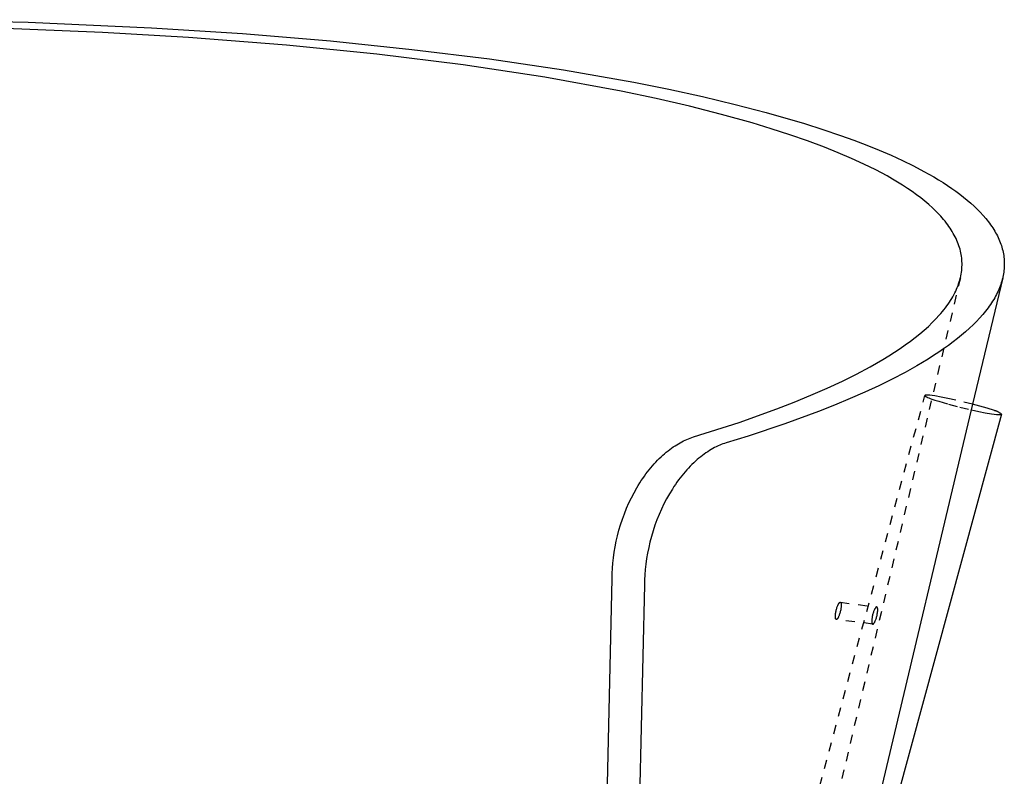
# Model space of a CAD drawing. Header units: millimetres. Extents: x 0 to 1551, y 0 to 1543.
# Tile 12 of 69: x 414 to 632, y 655 to 823. Entities that reach past the tile are written whole.
import ezdxf

# ---------------------------------------------------------------- set-up
doc = ezdxf.new("R2010")
doc.units = ezdxf.units.MM
doc.linetypes.add('Hidden', pattern=[4, 2, -2])
doc.layers.add('Make2D$Hidden$Curves', color=7, linetype='Hidden', true_color=0x8c8c8c)
doc.layers.add('Make2D$Visible$Curves', color=7, linetype='Continuous', true_color=0x000000)

msp = doc.modelspace()

# ---------------------------------------------------------------- linework, layer by layer
at = {"layer": 'Make2D$Hidden$Curves'}
for p, q in [((622.47, 765.91), (558.72, 496.58)), ((569.47, 572.23), (614.6, 739.82)), ((614.61, 739.83), (614.6, 739.83)), ((614.6, 739.83), (614.6, 739.83)), ((614.6, 739.83), (614.6, 739.83)), ((614.6, 739.83), (614.6, 739.82)), ((614.6, 739.82), (614.6, 739.81)), ((614.6, 739.82), (614.6, 739.82)), ((614.6, 739.82), (614.6, 739.82)), ((614.6, 739.82), (614.6, 739.82)), ((614.6, 739.81), (614.6, 739.81)), ((614.6, 739.81), (614.6, 739.81)), ((614.6, 739.81), (614.6, 739.81)), ((614.6, 739.81), (614.6, 739.81)), ((614.6, 739.81), (614.6, 739.81)), ((614.6, 739.81), (614.6, 739.8)), ((614.6, 739.8), (614.6, 739.8)), ((614.6, 739.8), (614.6, 739.8)), ((614.6, 739.8), (614.6, 739.8)), ((614.6, 739.8), (614.6, 739.8)), ((614.6, 739.8), (614.6, 739.79)), ((614.6, 739.79), (614.6, 739.79)), ((614.6, 739.79), (614.6, 739.79)), ((614.6, 739.79), (614.6, 739.79)), ((614.6, 739.79), (614.6, 739.79)), ((614.6, 739.79), (614.6, 739.79)), ((614.6, 739.79), (614.6, 739.78)), ((614.6, 739.78), (614.6, 739.78)), ((614.6, 739.78), (614.6, 739.78)), ((614.6, 739.78), (614.6, 739.78)), ((614.6, 739.78), (614.6, 739.78)), ((614.6, 739.78), (614.6, 739.77)), ((614.6, 739.77), (614.6, 739.77)), ((614.6, 739.77), (614.6, 739.77)), ((614.6, 739.77), (614.6, 739.77)), ((614.6, 739.77), (614.61, 739.77)), ((614.62, 739.85), (614.61, 739.84)), ((614.61, 739.84), (614.61, 739.84)), ((614.61, 739.84), (614.61, 739.84)), ((614.61, 739.84), (614.61, 739.84)), ((614.61, 739.84), (614.61, 739.83)), ((614.61, 739.83), (614.61, 739.83)), ((614.61, 739.77), (614.61, 739.76)), ((614.61, 739.76), (614.61, 739.76)), ((614.61, 739.76), (614.61, 739.76)), ((614.61, 739.76), (614.61, 739.76)), ((614.61, 739.76), (614.61, 739.75)), ((614.61, 739.75), (614.62, 739.75)), ((614.63, 739.85), (614.62, 739.85)), ((614.62, 739.85), (614.62, 739.85)), ((614.62, 739.85), (614.62, 739.85)), ((614.62, 739.85), (614.62, 739.85)), ((614.62, 739.75), (614.62, 739.74)), ((614.62, 739.74), (614.62, 739.74)), ((614.62, 739.74), (614.63, 739.73)), ((614.64, 739.86), (614.63, 739.86)), ((614.63, 739.86), (614.63, 739.86)), ((614.63, 739.86), (614.63, 739.85)), ((614.63, 739.73), (614.63, 739.73)), ((614.63, 739.73), (614.64, 739.72)), ((614.65, 739.86), (614.64, 739.86)), ((614.64, 739.86), (614.64, 739.86)), ((614.64, 739.86), (614.64, 739.86)), ((614.64, 739.72), (614.64, 739.72)), ((614.64, 739.72), (614.65, 739.72)), ((614.66, 739.87), (614.65, 739.87)), ((614.65, 739.87), (614.65, 739.87)), ((614.65, 739.87), (614.65, 739.86)), ((614.65, 739.72), (614.65, 739.71)), ((614.65, 739.71), (614.66, 739.7)), ((614.67, 739.87), (614.66, 739.87)), ((614.66, 739.7), (614.67, 739.69)), ((614.68, 739.88), (614.67, 739.88)), ((614.67, 739.88), (614.67, 739.87)), ((614.67, 739.69), (614.68, 739.68)), ((614.69, 739.88), (614.68, 739.88)), ((614.68, 739.68), (614.7, 739.67)), ((614.7, 739.88), (614.69, 739.88)), ((614.71, 739.89), (614.7, 739.88)), ((614.7, 739.67), (614.71, 739.66)), ((614.72, 739.89), (614.71, 739.89)), ((614.71, 739.66), (614.72, 739.65)), ((614.74, 739.89), (614.72, 739.89)), ((614.72, 739.65), (614.74, 739.64)), ((614.75, 739.89), (614.74, 739.89)), ((614.74, 739.64), (614.77, 739.62)), ((614.77, 739.9), (614.75, 739.89)), ((614.8, 739.9), (614.77, 739.9)), ((614.77, 739.62), (614.81, 739.6)), ((614.83, 739.91), (614.8, 739.9)), ((614.81, 739.6), (614.85, 739.57)), ((614.86, 739.91), (614.83, 739.91)), ((614.85, 739.57), (614.89, 739.55)), ((614.9, 739.91), (614.86, 739.91)), ((614.89, 739.55), (614.99, 739.5)), ((614.97, 739.91), (614.9, 739.91)), ((615.05, 739.91), (614.97, 739.91)), ((614.99, 739.5), (615.09, 739.45)), ((615.13, 739.91), (615.05, 739.91)), ((615.09, 739.45), (615.21, 739.4)), ((615.23, 739.91), (615.13, 739.91)), ((615.21, 739.4), (615.48, 739.28)), ((615.44, 739.9), (615.23, 739.91)), ((615.67, 739.88), (615.44, 739.9)), ((615.48, 739.28), (615.78, 739.17)), ((616.21, 739.81), (615.67, 739.88)), ((616.83, 739.72), (616.21, 739.81)), ((618.23, 739.48), (616.83, 739.72)), ((619.71, 739.19), (618.23, 739.48)), ((615.78, 739.17), (616.11, 739.04)), ((616.11, 739.04), (616.82, 738.8)), ((616.82, 738.8), (617.68, 738.53)), ((617.68, 738.53), (619.83, 737.9)), ((621.43, 738.82), (619.71, 739.19)), ((619.83, 737.9), (622.34, 737.24)), ((625.18, 737.9), (621.43, 738.82)), ((622.34, 737.24), (624.89, 736.64)), ((595.34, 693.39), (595.38, 693.46)), ((595.38, 693.46), (595.41, 693.52)), ((595.41, 693.52), (595.44, 693.59)), ((595.44, 693.59), (595.47, 693.64)), ((595.47, 693.64), (595.5, 693.69)), ((595.5, 693.69), (595.53, 693.74)), ((595.53, 693.74), (595.56, 693.78)), ((595.56, 693.78), (595.57, 693.8)), ((595.57, 693.8), (595.59, 693.82)), ((595.59, 693.82), (595.6, 693.84)), ((595.6, 693.84), (595.62, 693.86)), ((595.62, 693.86), (595.63, 693.88)), ((595.63, 693.88), (595.64, 693.9)), ((595.64, 693.9), (595.66, 693.91)), ((595.66, 693.91), (595.67, 693.93)), ((595.67, 693.93), (595.69, 693.94)), ((595.69, 693.94), (595.7, 693.95)), ((595.7, 693.95), (595.71, 693.96)), ((595.71, 693.96), (595.72, 693.97)), ((595.72, 693.97), (595.73, 693.97)), ((595.73, 693.97), (595.73, 693.98)), ((595.73, 693.98), (595.74, 693.98)), ((595.74, 693.98), (595.74, 693.99)), ((595.74, 693.99), (595.75, 693.99)), ((595.75, 693.99), (595.76, 694)), ((595.76, 694), (595.76, 694)), ((595.76, 694), (595.77, 694)), ((595.77, 694), (595.78, 694.01)), ((595.78, 694.01), (595.78, 694.01)), ((595.78, 694.01), (595.79, 694.01)), ((595.79, 694.01), (595.79, 694.02)), ((595.79, 694.02), (595.8, 694.02)), ((595.8, 694.02), (595.81, 694.02)), ((595.81, 694.02), (595.81, 694.02)), ((595.81, 694.02), (595.82, 694.02)), ((595.82, 694.02), (595.82, 694.03)), ((595.82, 694.03), (595.83, 694.03)), ((595.82, 694.02), (595.82, 694.02)), ((595.82, 694.02), (595.82, 694.02)), ((595.83, 694.03), (595.83, 694.03)), ((595.83, 694.03), (595.83, 694.03)), ((595.83, 694.03), (595.84, 694.03)), ((595.84, 694.03), (595.84, 694.03)), ((595.84, 694.03), (595.84, 694.03)), ((595.84, 694.03), (595.84, 694.03)), ((595.84, 694.03), (595.85, 694.03)), ((595.85, 694.03), (595.85, 694.03)), ((595.85, 694.03), (595.85, 694.03)), ((595.85, 694.03), (595.86, 694.03)), ((595.86, 694.03), (595.86, 694.03)), ((595.86, 694.03), (595.86, 694.03)), ((595.86, 694.03), (595.86, 694.03)), ((595.86, 694.03), (595.87, 694.03)), ((595.87, 694.03), (595.87, 694.03)), ((595.87, 694.03), (595.88, 694.03)), ((595.87, 694.03), (603.94, 692.99)), ((595.87, 694.03), (595.87, 694.03)), ((595.88, 694.03), (595.88, 694.03)), ((595.88, 694.03), (595.88, 694.03)), ((595.88, 694.03), (595.88, 694.02)), ((595.88, 694.02), (595.89, 694.02)), ((595.89, 694.02), (595.89, 694.02)), ((595.89, 694.02), (595.89, 694.02)), ((595.89, 694.02), (595.9, 694.02)), ((595.9, 694.02), (595.9, 694.02)), ((595.9, 694.02), (595.9, 694.02)), ((595.9, 694.02), (595.91, 694.02)), ((595.91, 694.02), (595.91, 694.02)), ((595.91, 694.02), (595.91, 694.01)), ((595.91, 694.01), (595.91, 694.01)), ((595.91, 694.01), (595.92, 694.01)), ((595.92, 694.01), (595.92, 694.01)), ((595.92, 694.01), (595.92, 694.01)), ((595.92, 694.01), (595.92, 694.01)), ((595.92, 694.01), (595.93, 694)), ((595.93, 694), (595.93, 694)), ((595.93, 694), (595.93, 694)), ((595.93, 694), (595.93, 694)), ((595.93, 694), (595.94, 694)), ((595.94, 694), (595.94, 693.99)), ((595.94, 693.99), (595.94, 693.99)), ((595.94, 693.99), (595.94, 693.99)), ((595.94, 693.99), (595.95, 693.99)), ((595.95, 693.99), (595.95, 693.98)), ((595.95, 693.98), (595.95, 693.98)), ((595.95, 693.98), (595.95, 693.98)), ((595.95, 693.98), (595.96, 693.97)), ((595.96, 693.97), (595.96, 693.97)), ((595.96, 693.97), (595.97, 693.96)), ((595.97, 693.96), (595.97, 693.95)), ((595.97, 693.95), (595.98, 693.95)), ((595.98, 693.95), (595.98, 693.94)), ((595.98, 693.94), (595.98, 693.93)), ((595.98, 693.93), (595.99, 693.92)), ((595.99, 693.92), (595.99, 693.92)), ((595.99, 693.92), (596, 693.91)), ((596, 693.91), (596, 693.9)), ((596, 693.9), (596, 693.89)), ((596, 693.89), (596.01, 693.88)), ((596.01, 693.88), (596.01, 693.87)), ((596.01, 693.87), (596.02, 693.86)), ((596.02, 693.86), (596.02, 693.84)), ((596.02, 693.84), (596.03, 693.81)), ((596.03, 693.81), (596.03, 693.79)), ((596.03, 693.79), (596.04, 693.77)), ((596.04, 693.77), (596.04, 693.75)), ((596.04, 693.75), (596.05, 693.72)), ((596.05, 693.72), (596.05, 693.69)), ((596.05, 693.69), (596.06, 693.67)), ((596.06, 693.67), (596.06, 693.61)), ((596.06, 693.61), (596.07, 693.55)), ((596.07, 693.55), (596.07, 693.49)), ((596.07, 693.49), (596.07, 693.42)), ((594.79, 691.21), (594.81, 691.37)), ((594.81, 691.37), (594.83, 691.55)), ((594.83, 691.55), (594.86, 691.73)), ((594.86, 691.73), (594.89, 691.92)), ((594.89, 691.92), (594.93, 692.1)), ((594.93, 692.1), (594.97, 692.29)), ((594.97, 692.29), (595.02, 692.48)), ((595.02, 692.48), (595.07, 692.66)), ((595.07, 692.66), (595.13, 692.84)), ((595.13, 692.84), (595.19, 693.01)), ((595.19, 693.01), (595.25, 693.17)), ((595.25, 693.17), (595.31, 693.32)), ((595.31, 693.32), (595.34, 693.39)), ((595.71, 691.41), (595.65, 691.24)), ((595.77, 691.59), (595.71, 691.41)), ((595.82, 691.77), (595.77, 691.59)), ((595.87, 691.96), (595.82, 691.77)), ((595.91, 692.15), (595.87, 691.96)), ((595.95, 692.33), (595.91, 692.15)), ((595.99, 692.52), (595.95, 692.33)), ((596.01, 692.7), (595.99, 692.52)), ((596.04, 692.88), (596.01, 692.7)), ((596.05, 693.04), (596.04, 692.88)), ((596.07, 693.2), (596.05, 693.04)), ((596.07, 693.42), (596.07, 693.35)), ((596.07, 693.35), (596.07, 693.28)), ((596.07, 693.28), (596.07, 693.2)), ((603.03, 691.26), (602.99, 691.07)), ((603.08, 691.44), (603.03, 691.26)), ((603.13, 691.63), (603.08, 691.44)), ((603.19, 691.8), (603.13, 691.63)), ((603.25, 691.97), (603.19, 691.8)), ((603.31, 692.13), (603.25, 691.97)), ((603.37, 692.28), (603.31, 692.13)), ((603.41, 692.36), (603.37, 692.28)), ((603.44, 692.42), (603.41, 692.36)), ((603.47, 692.49), (603.44, 692.42)), ((603.5, 692.55), (603.47, 692.49)), ((603.53, 692.61), (603.5, 692.55)), ((603.57, 692.66), (603.53, 692.61)), ((603.6, 692.7), (603.57, 692.66)), ((603.63, 692.75), (603.6, 692.7)), ((603.64, 692.77), (603.63, 692.75)), ((603.65, 692.79), (603.64, 692.77)), ((603.67, 692.81), (603.65, 692.79)), ((603.68, 692.83), (603.67, 692.81)), ((603.7, 692.84), (603.68, 692.83)), ((603.71, 692.86), (603.7, 692.84)), ((603.73, 692.87), (603.71, 692.86)), ((603.74, 692.89), (603.73, 692.87)), ((603.75, 692.9), (603.74, 692.89)), ((603.77, 692.92), (603.75, 692.9)), ((603.78, 692.93), (603.77, 692.92)), ((603.79, 692.93), (603.78, 692.93)), ((603.8, 692.94), (603.79, 692.93)), ((603.81, 692.95), (603.8, 692.94)), ((603.8, 692.94), (603.8, 692.94)), ((603.82, 692.95), (603.81, 692.95)), ((603.83, 692.96), (603.82, 692.96)), ((603.82, 692.96), (603.82, 692.95)), ((603.84, 692.97), (603.83, 692.96)), ((603.83, 692.96), (603.83, 692.96)), ((603.85, 692.97), (603.84, 692.97)), ((603.86, 692.98), (603.85, 692.97)), ((603.85, 692.97), (603.85, 692.97)), ((603.87, 692.98), (603.86, 692.98)), ((603.88, 692.98), (603.87, 692.98)), ((603.87, 692.98), (603.87, 692.98)), ((603.89, 692.99), (603.88, 692.98)), ((603.9, 692.99), (603.89, 692.99)), ((603.89, 692.99), (603.89, 692.99)), ((603.89, 692.99), (603.89, 692.99)), ((603.89, 692.99), (603.89, 692.99)), ((603.91, 692.99), (603.9, 692.99)), ((603.9, 692.99), (603.9, 692.99)), ((603.9, 692.99), (603.9, 692.99)), ((603.92, 692.99), (603.91, 692.99)), ((603.91, 692.99), (603.91, 692.99)), ((603.91, 692.99), (603.91, 692.99)), ((603.91, 692.99), (603.91, 692.99)), ((603.93, 692.99), (603.92, 692.99)), ((603.92, 692.99), (603.92, 692.99)), ((603.92, 692.99), (603.92, 692.99)), ((603.94, 692.99), (603.93, 692.99)), ((603.93, 692.99), (603.93, 692.99)), ((603.93, 692.99), (603.93, 692.99)), ((603.93, 692.99), (603.93, 692.99)), ((603.94, 692.99), (603.94, 692.99)), ((603.94, 692.99), (603.94, 692.99)), ((603.95, 692.99), (603.94, 692.99)), ((603.96, 692.99), (603.95, 692.99)), ((603.95, 692.99), (603.95, 692.99)), ((603.95, 692.99), (603.95, 692.99)), ((603.97, 692.99), (603.96, 692.99)), ((603.96, 692.99), (603.96, 692.99)), ((603.96, 692.99), (603.96, 692.99)), ((603.97, 692.98), (603.97, 692.99)), ((603.98, 692.98), (603.97, 692.98)), ((603.97, 692.98), (603.97, 692.98)), ((603.99, 692.98), (603.98, 692.98)), ((603.98, 692.98), (603.98, 692.98)), ((603.98, 692.98), (603.98, 692.98)), ((603.98, 692.98), (603.98, 692.98)), ((603.99, 692.97), (603.99, 692.98)), ((603.99, 692.98), (603.99, 692.98)), ((604, 692.97), (603.99, 692.97)), ((603.99, 692.97), (603.99, 692.97)), ((604, 692.96), (604, 692.97)), ((604, 692.97), (604, 692.97)), ((604, 692.97), (604, 692.97)), ((604.01, 692.96), (604, 692.96)), ((604, 691.11), (604.04, 691.3)), ((604.02, 692.95), (604.01, 692.96)), ((604.01, 692.96), (604.01, 692.96)), ((604.01, 692.96), (604.01, 692.96)), ((604.01, 692.96), (604.01, 692.96)), ((604.03, 692.94), (604.02, 692.95)), ((604.02, 692.95), (604.02, 692.95)), ((604.02, 692.95), (604.02, 692.95)), ((604.02, 692.95), (604.02, 692.95)), ((604.04, 692.93), (604.03, 692.94)), ((604.03, 692.94), (604.03, 692.94)), ((604.05, 692.92), (604.04, 692.93)), ((604.04, 692.93), (604.04, 692.93)), ((604.04, 691.3), (604.07, 691.48)), ((604.05, 692.91), (604.05, 692.92)), ((604.05, 692.92), (604.05, 692.92)), ((604.06, 692.9), (604.05, 692.91)), ((604.06, 692.89), (604.06, 692.9)), ((604.07, 692.89), (604.06, 692.89)), ((604.07, 692.88), (604.07, 692.89)), ((604.08, 692.87), (604.07, 692.88)), ((604.07, 691.48), (604.1, 691.66)), ((604.08, 692.86), (604.08, 692.87)), ((604.08, 692.85), (604.08, 692.86)), ((604.09, 692.85), (604.08, 692.85)), ((604.09, 692.84), (604.09, 692.85)), ((604.1, 692.82), (604.09, 692.84)), ((604.1, 692.8), (604.1, 692.82)), ((604.11, 692.78), (604.1, 692.8)), ((604.1, 691.66), (604.13, 691.84)), ((604.12, 692.75), (604.11, 692.78)), ((604.12, 692.73), (604.12, 692.75)), ((604.13, 692.71), (604.12, 692.73)), ((604.13, 692.68), (604.13, 692.71)), ((604.13, 692.66), (604.13, 692.68)), ((604.14, 692.63), (604.13, 692.66)), ((604.13, 691.84), (604.14, 692.01)), ((604.15, 692.57), (604.14, 692.63)), ((604.14, 692.01), (604.15, 692.09)), ((604.15, 692.51), (604.15, 692.57)), ((604.15, 692.45), (604.15, 692.51)), ((604.16, 692.38), (604.15, 692.45)), ((604.15, 692.24), (604.16, 692.31)), ((604.15, 692.17), (604.15, 692.24)), ((604.15, 692.09), (604.15, 692.17)), ((604.16, 692.31), (604.16, 692.38)), ((594.78, 691.05), (594.79, 691.21)), ((594.78, 690.97), (594.78, 691.05)), ((594.78, 690.9), (594.78, 690.97)), ((594.78, 690.83), (594.78, 690.9)), ((594.78, 690.76), (594.78, 690.83)), ((594.78, 690.7), (594.78, 690.76)), ((594.79, 690.64), (594.78, 690.7)), ((594.79, 690.58), (594.79, 690.64)), ((594.8, 690.56), (594.79, 690.58)), ((594.8, 690.53), (594.8, 690.56)), ((594.81, 690.51), (594.8, 690.53)), ((594.81, 690.48), (594.81, 690.51)), ((594.82, 690.46), (594.81, 690.48)), ((594.82, 690.44), (594.82, 690.46)), ((594.83, 690.42), (594.82, 690.44)), ((594.83, 690.4), (594.83, 690.42)), ((594.84, 690.38), (594.83, 690.4)), ((594.84, 690.37), (594.84, 690.38)), ((594.85, 690.36), (594.84, 690.37)), ((594.85, 690.35), (594.85, 690.36)), ((594.86, 690.34), (594.85, 690.35)), ((594.86, 690.33), (594.86, 690.34)), ((594.87, 690.32), (594.86, 690.33)), ((594.86, 690.33), (594.86, 690.33)), ((594.87, 690.31), (594.87, 690.32)), ((594.88, 690.3), (594.87, 690.31)), ((594.88, 690.29), (594.88, 690.3)), ((594.88, 690.3), (594.88, 690.3)), ((594.89, 690.29), (594.88, 690.29)), ((594.89, 690.28), (594.89, 690.29)), ((594.9, 690.27), (594.89, 690.28)), ((594.91, 690.26), (594.9, 690.27)), ((594.9, 690.27), (594.9, 690.27)), ((594.9, 690.27), (594.9, 690.27)), ((594.92, 690.25), (594.91, 690.26)), ((594.91, 690.26), (594.91, 690.26)), ((594.91, 690.26), (594.91, 690.26)), ((594.91, 690.26), (594.91, 690.26)), ((594.93, 690.25), (594.92, 690.25)), ((594.92, 690.25), (594.92, 690.25)), ((594.92, 690.25), (594.92, 690.25)), ((594.92, 690.25), (594.92, 690.25)), ((594.93, 690.24), (594.93, 690.25)), ((594.94, 690.24), (594.93, 690.24)), ((594.93, 690.24), (594.93, 690.24)), ((594.93, 690.24), (594.93, 690.24)), ((594.94, 690.23), (594.94, 690.24)), ((594.94, 690.24), (594.94, 690.24)), ((594.94, 690.24), (594.94, 690.24)), ((594.95, 690.23), (594.94, 690.23)), ((594.96, 690.23), (594.95, 690.23)), ((594.95, 690.23), (594.95, 690.23)), ((594.95, 690.23), (594.95, 690.23)), ((594.95, 690.23), (594.95, 690.23)), ((594.97, 690.23), (594.96, 690.23)), ((594.96, 690.23), (594.96, 690.23)), ((594.96, 690.23), (594.96, 690.23)), ((594.97, 690.22), (594.97, 690.23)), ((594.98, 690.22), (594.97, 690.22)), ((594.97, 690.22), (594.97, 690.22)), ((594.98, 690.22), (594.98, 690.22)), ((594.98, 690.22), (594.98, 690.22)), ((603.06, 689.19), (594.98, 690.22)), ((594.99, 690.22), (594.98, 690.22)), ((595, 690.22), (594.99, 690.22)), ((594.99, 690.22), (594.99, 690.22)), ((594.99, 690.22), (594.99, 690.22)), ((594.99, 690.22), (594.99, 690.22)), ((595.01, 690.22), (595, 690.22)), ((595, 690.22), (595, 690.22)), ((595, 690.22), (595, 690.22)), ((595.02, 690.22), (595.01, 690.22)), ((595.01, 690.22), (595.01, 690.22)), ((595.01, 690.22), (595.01, 690.22)), ((595.01, 690.22), (595.01, 690.22)), ((595.03, 690.22), (595.02, 690.22)), ((595.02, 690.22), (595.02, 690.22)), ((595.02, 690.22), (595.02, 690.22)), ((595.04, 690.23), (595.03, 690.23)), ((595.03, 690.23), (595.03, 690.22)), ((595.03, 690.22), (595.03, 690.22)), ((595.03, 690.22), (595.03, 690.22)), ((595.05, 690.23), (595.04, 690.23)), ((595.04, 690.23), (595.04, 690.23)), ((595.04, 690.23), (595.04, 690.23)), ((595.06, 690.23), (595.05, 690.23)), ((595.05, 690.23), (595.05, 690.23)), ((595.07, 690.24), (595.06, 690.24)), ((595.06, 690.24), (595.06, 690.23)), ((595.08, 690.24), (595.07, 690.24)), ((595.09, 690.25), (595.08, 690.25)), ((595.08, 690.25), (595.08, 690.24)), ((595.1, 690.26), (595.09, 690.25)), ((595.09, 690.25), (595.09, 690.25)), ((595.11, 690.26), (595.1, 690.26)), ((595.12, 690.27), (595.11, 690.27)), ((595.11, 690.27), (595.11, 690.26)), ((595.13, 690.28), (595.12, 690.27)), ((595.14, 690.29), (595.13, 690.28)), ((595.13, 690.28), (595.13, 690.28)), ((595.15, 690.3), (595.14, 690.29)), ((595.17, 690.31), (595.15, 690.3)), ((595.18, 690.32), (595.17, 690.31)), ((595.19, 690.34), (595.18, 690.32)), ((595.21, 690.35), (595.19, 690.34)), ((595.22, 690.37), (595.21, 690.35)), ((595.23, 690.39), (595.22, 690.37)), ((595.25, 690.4), (595.23, 690.39)), ((595.26, 690.42), (595.25, 690.4)), ((595.28, 690.44), (595.26, 690.42)), ((595.29, 690.46), (595.28, 690.44)), ((595.32, 690.51), (595.29, 690.46)), ((595.35, 690.56), (595.32, 690.51)), ((595.38, 690.61), (595.35, 690.56)), ((595.41, 690.66), (595.38, 690.61)), ((595.44, 690.72), (595.41, 690.66)), ((595.47, 690.79), (595.44, 690.72)), ((595.5, 690.86), (595.47, 690.79)), ((595.53, 690.93), (595.5, 690.86)), ((595.59, 691.08), (595.53, 690.93)), ((595.65, 691.24), (595.59, 691.08)), ((602.85, 690.1), (602.84, 690.02)), ((602.84, 690.02), (602.84, 689.94)), ((602.84, 689.94), (602.84, 689.87)), ((602.84, 689.87), (602.84, 689.8)), ((602.84, 689.8), (602.84, 689.73)), ((602.84, 689.73), (602.85, 689.67)), ((602.87, 690.34), (602.85, 690.18)), ((602.85, 690.18), (602.85, 690.1)), ((602.85, 689.67), (602.85, 689.61)), ((602.85, 689.61), (602.86, 689.55)), ((602.86, 689.55), (602.86, 689.53)), ((602.86, 689.53), (602.87, 689.5)), ((602.89, 690.52), (602.87, 690.34)), ((602.87, 689.5), (602.87, 689.47)), ((602.87, 689.47), (602.88, 689.45)), ((602.88, 689.45), (602.88, 689.43)), ((602.88, 689.43), (602.89, 689.41)), ((602.92, 690.7), (602.89, 690.52)), ((602.89, 689.41), (602.89, 689.38)), ((602.89, 689.38), (602.9, 689.36)), ((602.9, 689.36), (602.91, 689.35)), ((602.91, 689.35), (602.91, 689.34)), ((602.91, 689.34), (602.92, 689.33)), ((602.95, 690.88), (602.92, 690.7)), ((602.92, 689.33), (602.92, 689.32)), ((602.92, 689.32), (602.92, 689.31)), ((602.92, 689.31), (602.93, 689.3)), ((602.93, 689.3), (602.93, 689.29)), ((602.93, 689.29), (602.94, 689.29)), ((602.94, 689.29), (602.94, 689.28)), ((602.94, 689.28), (602.94, 689.27)), ((602.94, 689.27), (602.95, 689.27)), ((602.99, 691.07), (602.95, 690.88)), ((602.95, 689.27), (602.95, 689.26)), ((602.95, 689.26), (602.96, 689.25)), ((602.96, 689.25), (602.96, 689.25)), ((602.96, 689.25), (602.97, 689.24)), ((602.97, 689.24), (602.97, 689.24)), ((602.97, 689.24), (602.97, 689.23)), ((602.97, 689.23), (602.98, 689.23)), ((602.98, 689.23), (602.98, 689.23)), ((602.98, 689.23), (602.98, 689.23)), ((602.98, 689.23), (602.98, 689.22)), ((602.98, 689.22), (602.99, 689.22)), ((602.99, 689.22), (602.99, 689.22)), ((602.99, 689.22), (602.99, 689.22)), ((602.99, 689.22), (602.99, 689.22)), ((602.99, 689.22), (603, 689.21)), ((603, 689.21), (603, 689.21)), ((603, 689.21), (603, 689.21)), ((603, 689.21), (603.01, 689.21)), ((603.01, 689.21), (603.01, 689.21)), ((603.01, 689.21), (603.01, 689.21)), ((603.01, 689.21), (603.01, 689.2)), ((603.01, 689.2), (603.02, 689.2)), ((603.02, 689.2), (603.02, 689.2)), ((603.02, 689.2), (603.02, 689.2)), ((603.02, 689.2), (603.02, 689.2)), ((603.02, 689.2), (603.03, 689.2)), ((603.03, 689.2), (603.03, 689.2)), ((603.03, 689.2), (603.03, 689.2)), ((603.03, 689.2), (603.04, 689.19)), ((603.04, 689.19), (603.04, 689.19)), ((603.04, 689.19), (603.04, 689.19)), ((603.04, 689.19), (603.05, 689.19)), ((603.05, 689.19), (603.05, 689.19)), ((603.05, 689.19), (603.05, 689.19)), ((603.05, 689.19), (603.06, 689.19)), ((603.06, 689.19), (603.06, 689.19)), ((603.06, 689.19), (603.06, 689.19)), ((603.06, 689.19), (603.07, 689.19)), ((603.07, 689.19), (603.07, 689.19)), ((603.07, 689.19), (603.07, 689.19)), ((603.07, 689.19), (603.07, 689.19)), ((603.07, 689.19), (603.08, 689.19)), ((603.08, 689.19), (603.08, 689.19)), ((603.08, 689.19), (603.08, 689.19)), ((603.08, 689.19), (603.09, 689.19)), ((603.09, 689.19), (603.09, 689.19)), ((603.09, 689.19), (603.09, 689.19)), ((603.09, 689.19), (603.09, 689.19)), ((603.09, 689.19), (603.1, 689.19)), ((603.1, 689.19), (603.1, 689.19)), ((603.1, 689.19), (603.1, 689.19)), ((603.1, 689.19), (603.11, 689.19)), ((603.11, 689.19), (603.12, 689.2)), ((603.11, 689.19), (603.11, 689.19)), ((603.11, 689.19), (603.11, 689.19)), ((603.12, 689.2), (603.12, 689.2)), ((603.12, 689.2), (603.13, 689.2)), ((603.13, 689.2), (603.13, 689.2)), ((603.13, 689.2), (603.14, 689.2)), ((603.14, 689.2), (603.15, 689.21)), ((603.15, 689.21), (603.15, 689.21)), ((603.15, 689.21), (603.16, 689.21)), ((603.16, 689.21), (603.16, 689.22)), ((603.16, 689.22), (603.17, 689.22)), ((603.17, 689.22), (603.18, 689.22)), ((603.18, 689.22), (603.18, 689.23)), ((603.18, 689.23), (603.19, 689.23)), ((603.19, 689.23), (603.2, 689.24)), ((603.2, 689.24), (603.21, 689.25)), ((603.2, 689.24), (603.2, 689.24)), ((603.21, 689.25), (603.22, 689.25)), ((603.22, 689.25), (603.23, 689.27)), ((603.23, 689.27), (603.24, 689.28)), ((603.24, 689.28), (603.26, 689.29)), ((603.26, 689.29), (603.27, 689.31)), ((603.27, 689.31), (603.29, 689.32)), ((603.29, 689.32), (603.3, 689.34)), ((603.3, 689.34), (603.31, 689.35)), ((603.31, 689.35), (603.33, 689.37)), ((603.33, 689.37), (603.34, 689.39)), ((603.34, 689.39), (603.36, 689.41)), ((603.36, 689.41), (603.37, 689.43)), ((603.37, 689.43), (603.4, 689.48)), ((603.4, 689.48), (603.43, 689.52)), ((603.43, 689.52), (603.46, 689.57)), ((603.46, 689.57), (603.49, 689.63)), ((603.49, 689.63), (603.52, 689.69)), ((603.52, 689.69), (603.55, 689.75)), ((603.55, 689.75), (603.59, 689.82)), ((603.59, 689.82), (603.62, 689.89)), ((603.62, 689.89), (603.68, 690.05)), ((603.68, 690.05), (603.74, 690.21)), ((603.74, 690.21), (603.8, 690.38)), ((603.8, 690.38), (603.86, 690.55)), ((603.86, 690.55), (603.91, 690.74)), ((603.91, 690.74), (603.96, 690.92)), ((603.96, 690.92), (604, 691.11))]:
    msp.add_line(p, q, dxfattribs=at)
at = {"layer": 'Make2D$Visible$Curves'}
for p, q in [((393.69, 823.04), (415.97, 822.48)), ((415.97, 822.48), (443.35, 821.25)), ((432.47, 820.22), (404.16, 821.33)), ((451.5, 819.09), (432.47, 820.22)), ((443.35, 821.25), (463.5, 819.95)), ((463.5, 819.95), (482.99, 818.33)), ((473.2, 817.4), (451.5, 819.09)), ((482.99, 818.33), (500.95, 816.48)), ((493.22, 815.4), (473.2, 817.4)), ((500.95, 816.48), (518.17, 814.34)), ((512.32, 813.03), (493.22, 815.4)), ((518.17, 814.34), (534.6, 811.91)), ((530.41, 810.3), (512.32, 813.03)), ((534.6, 811.91), (550.14, 809.18)), ((547.37, 807.2), (530.41, 810.3)), ((550.14, 809.18), (557.9, 807.64)), ((555.09, 805.58), (547.37, 807.2)), ((557.9, 807.64), (565.37, 806.01)), ((562.49, 803.87), (555.09, 805.58)), ((565.37, 806.01), (572.56, 804.3)), ((569.58, 802.08), (562.49, 803.87)), ((572.56, 804.3), (579.43, 802.52)), ((579.43, 802.52), (587.97, 800.04)), ((576.32, 800.2), (569.58, 802.08)), ((580.58, 798.91), (576.32, 800.2)), ((584.68, 797.58), (580.58, 798.91)), ((587.97, 800.04), (592.01, 798.75)), ((592.01, 798.75), (595.9, 797.43)), ((588.61, 796.21), (584.68, 797.58)), ((592.36, 794.81), (588.61, 796.21)), ((595.9, 797.43), (598.87, 796.36)), ((598.87, 796.36), (601.72, 795.26)), ((595.42, 793.59), (592.36, 794.81)), ((601.72, 795.26), (604.47, 794.15)), ((604.47, 794.15), (607.11, 793.01)), ((598.33, 792.34), (595.42, 793.59)), ((601.11, 791.06), (598.33, 792.34)), ((607.11, 793.01), (609.66, 791.84)), ((609.66, 791.84), (612.08, 790.66)), ((603.74, 789.76), (601.11, 791.06)), ((606.23, 788.43), (603.74, 789.76)), ((612.08, 790.66), (614.39, 789.45)), ((614.39, 789.45), (616.57, 788.22)), ((607.42, 787.75), (606.23, 788.43)), ((608.57, 787.07), (607.42, 787.75)), ((616.57, 788.22), (617.61, 787.59)), ((617.61, 787.59), (618.62, 786.96)), ((609.68, 786.38), (608.57, 787.07)), ((610.75, 785.69), (609.68, 786.38)), ((611.77, 784.98), (610.75, 785.69)), ((618.62, 786.96), (619.6, 786.33)), ((619.6, 786.33), (620.55, 785.69)), ((620.55, 785.69), (621.46, 785.04)), ((621.46, 785.04), (622.34, 784.39)), ((612.76, 784.28), (611.77, 784.98)), ((613.7, 783.56), (612.76, 784.28)), ((614.6, 782.84), (613.7, 783.56)), ((622.34, 784.39), (623.19, 783.74)), ((623.19, 783.74), (624, 783.08)), ((624, 783.08), (624.77, 782.41)), ((615.46, 782.12), (614.6, 782.84)), ((616.27, 781.39), (615.46, 782.12)), ((617.04, 780.65), (616.27, 781.39)), ((624.77, 782.41), (625.51, 781.74)), ((625.51, 781.74), (626.21, 781.07)), ((626.21, 781.07), (626.88, 780.39)), ((617.41, 780.28), (617.04, 780.65)), ((617.76, 779.9), (617.41, 780.28)), ((618.11, 779.53), (617.76, 779.9)), ((618.44, 779.15), (618.11, 779.53)), ((618.76, 778.78), (618.44, 779.15)), ((619.08, 778.4), (618.76, 778.78)), ((626.88, 780.39), (627.5, 779.71)), ((627.5, 779.71), (628.1, 779.02)), ((628.1, 779.02), (628.38, 778.67)), ((628.38, 778.67), (628.65, 778.33)), ((619.37, 778.02), (619.08, 778.4)), ((619.66, 777.64), (619.37, 778.02)), ((619.93, 777.26), (619.66, 777.64)), ((620.19, 776.88), (619.93, 777.26)), ((620.44, 776.5), (620.19, 776.88)), ((620.68, 776.11), (620.44, 776.5)), ((628.65, 778.33), (628.91, 777.98)), ((628.91, 777.98), (629.16, 777.63)), ((629.16, 777.63), (629.4, 777.28)), ((629.4, 777.28), (629.64, 776.93)), ((629.64, 776.93), (629.86, 776.58)), ((629.86, 776.58), (630.07, 776.23)), ((620.9, 775.73), (620.68, 776.11)), ((621.12, 775.34), (620.9, 775.73)), ((621.32, 774.95), (621.12, 775.34)), ((621.51, 774.56), (621.32, 774.95)), ((621.68, 774.17), (621.51, 774.56)), ((621.85, 773.78), (621.68, 774.17)), ((630.07, 776.23), (630.27, 775.87)), ((630.27, 775.87), (630.47, 775.52)), ((630.47, 775.52), (630.65, 775.16)), ((630.65, 775.16), (630.82, 774.81)), ((630.82, 774.81), (630.99, 774.45)), ((630.99, 774.45), (631.14, 774.09)), ((622, 773.39), (621.85, 773.78)), ((622.14, 772.99), (622, 773.39)), ((622.27, 772.59), (622.14, 772.99)), ((622.38, 772.2), (622.27, 772.59)), ((622.48, 771.81), (622.38, 772.2)), ((631.14, 774.09), (631.28, 773.73)), ((631.28, 773.73), (631.41, 773.37)), ((631.41, 773.37), (631.54, 773.01)), ((631.54, 773.01), (631.65, 772.64)), ((631.65, 772.64), (631.75, 772.28)), ((631.75, 772.28), (631.84, 771.91)), ((622.56, 771.43), (622.48, 771.81)), ((622.64, 771.04), (622.56, 771.43)), ((622.7, 770.65), (622.64, 771.04)), ((622.75, 770.26), (622.7, 770.65)), ((622.79, 769.87), (622.75, 770.26)), ((622.81, 769.48), (622.79, 769.87)), ((631.84, 771.91), (631.92, 771.55)), ((631.92, 771.55), (631.99, 771.19)), ((631.99, 771.19), (632.05, 770.83)), ((632.05, 770.83), (632.1, 770.46)), ((632.1, 770.46), (632.14, 770.1)), ((632.14, 770.1), (632.17, 769.73)), ((622.75, 767.51), (622.79, 767.9)), ((622.79, 767.9), (622.81, 768.3)), ((622.83, 769.09), (622.81, 769.48)), ((622.81, 768.3), (622.83, 768.69)), ((622.83, 768.69), (622.83, 769.09)), ((632.15, 767.89), (632.11, 767.51)), ((632.17, 768.26), (632.15, 767.89)), ((632.17, 769.73), (632.18, 769.36)), ((632.19, 768.63), (632.17, 768.26)), ((632.18, 769.36), (632.19, 769)), ((632.19, 769), (632.19, 768.63)), ((622.33, 765.37), (622.44, 765.77)), ((622.44, 765.77), (622.47, 765.91)), ((622.47, 765.91), (622.56, 766.31)), ((622.56, 766.31), (622.64, 766.71)), ((622.64, 766.71), (622.7, 767.11)), ((622.7, 767.11), (622.75, 767.51)), ((631.83, 765.85), (625.18, 737.9)), ((631.73, 765.49), (631.63, 765.13)), ((631.83, 765.85), (631.73, 765.49)), ((631.86, 766.02), (631.83, 765.85)), ((631.94, 766.39), (631.86, 766.02)), ((632.01, 766.77), (631.94, 766.39)), ((632.07, 767.14), (632.01, 766.77)), ((632.11, 767.51), (632.07, 767.14)), ((621.42, 762.93), (621.61, 763.34)), ((621.61, 763.34), (621.78, 763.75)), ((621.78, 763.75), (621.94, 764.15)), ((621.94, 764.15), (622.08, 764.56)), ((622.08, 764.56), (622.22, 764.96)), ((622.22, 764.96), (622.33, 765.37)), ((630.98, 763.31), (630.81, 762.95)), ((631.13, 763.68), (630.98, 763.31)), ((631.27, 764.04), (631.13, 763.68)), ((631.4, 764.41), (631.27, 764.04)), ((631.52, 764.77), (631.4, 764.41)), ((631.63, 765.13), (631.52, 764.77)), ((620.29, 760.88), (620.54, 761.29)), ((620.54, 761.29), (620.78, 761.7)), ((620.78, 761.7), (621.01, 762.11)), ((621.01, 762.11), (621.22, 762.52)), ((621.22, 762.52), (621.42, 762.93)), ((629.84, 761.11), (629.61, 760.74)), ((630.06, 761.48), (629.84, 761.11)), ((630.26, 761.85), (630.06, 761.48)), ((630.46, 762.21), (630.26, 761.85)), ((630.64, 762.58), (630.46, 762.21)), ((630.81, 762.95), (630.64, 762.58)), ((618.82, 758.81), (619.14, 759.22)), ((619.14, 759.22), (619.45, 759.64)), ((619.45, 759.64), (619.74, 760.05)), ((619.74, 760.05), (620.02, 760.46)), ((620.02, 760.46), (620.29, 760.88)), ((628.31, 758.87), (628.02, 758.49)), ((628.6, 759.25), (628.31, 758.87)), ((628.87, 759.62), (628.6, 759.25)), ((629.13, 760), (628.87, 759.62)), ((629.38, 760.37), (629.13, 760)), ((629.61, 760.74), (629.38, 760.37)), ((616.23, 755.95), (617.04, 756.77)), ((617.04, 756.77), (617.79, 757.59)), ((617.79, 757.59), (618.15, 758)), ((618.15, 758), (618.49, 758.41)), ((618.49, 758.41), (618.82, 758.81)), ((626.73, 756.98), (626.01, 756.22)), ((627.4, 757.74), (626.73, 756.98)), ((628.02, 758.49), (627.4, 757.74)), ((614.45, 754.3), (615.37, 755.12)), ((615.37, 755.12), (616.23, 755.95)), ((624.45, 754.7), (623.6, 753.93)), ((625.26, 755.46), (624.45, 754.7)), ((626.01, 756.22), (625.26, 755.46)), ((611.39, 751.84), (612.44, 752.65)), ((612.44, 752.65), (613.48, 753.47)), ((613.48, 753.47), (614.45, 754.3)), ((621.8, 752.43), (620.83, 751.68)), ((622.72, 753.18), (621.8, 752.43)), ((623.6, 753.93), (622.72, 753.18)), ((607.88, 749.4), (609.1, 750.22)), ((609.1, 750.22), (610.27, 751.03)), ((610.27, 751.03), (611.39, 751.84)), ((618.76, 750.17), (617.66, 749.41)), ((619.82, 750.92), (618.76, 750.17)), ((620.83, 751.68), (619.82, 750.92)), ((605.28, 747.78), (606.61, 748.59)), ((606.61, 748.59), (607.88, 749.4)), ((616.51, 748.66), (615.32, 747.9)), ((617.66, 749.41), (616.51, 748.66)), ((599.49, 744.58), (602.45, 746.15)), ((602.45, 746.15), (605.28, 747.78)), ((612.85, 746.42), (610.21, 744.94)), ((615.32, 747.9), (612.85, 746.42)), ((596.32, 743), (599.49, 744.58)), ((610.21, 744.94), (607.39, 743.46)), ((589.35, 739.86), (592.94, 741.43)), ((592.94, 741.43), (596.32, 743)), ((604.39, 741.99), (601.3, 740.55)), ((607.39, 743.46), (604.39, 741.99)), ((585.67, 738.35), (589.35, 739.86)), ((601.3, 740.55), (598.04, 739.12)), ((625.18, 737.9), (567.18, 493.72)), ((581.8, 736.84), (585.67, 738.35)), ((594.61, 737.7), (591.02, 736.28)), ((598.04, 739.12), (594.61, 737.7)), ((626.8, 737.46), (625.18, 737.9)), ((628.41, 736.99), (626.8, 737.46)), ((573.47, 733.86), (581.8, 736.84)), ((591.02, 736.28), (583.55, 733.54)), ((631.55, 735.68), (586.13, 568.82)), ((624.89, 736.64), (626.53, 736.28)), ((626.53, 736.28), (627.95, 736.01)), ((627.95, 736.01), (629.34, 735.77)), ((630, 736.47), (628.41, 736.99)), ((629.34, 735.77), (629.95, 735.68)), ((629.95, 735.68), (630.48, 735.62)), ((630.1, 736.45), (630, 736.47)), ((630.2, 736.42), (630.1, 736.45)), ((630.3, 736.39), (630.2, 736.42)), ((630.4, 736.36), (630.3, 736.39)), ((630.5, 736.33), (630.4, 736.36)), ((630.48, 735.62), (630.72, 735.6)), ((630.59, 736.29), (630.5, 736.33)), ((630.69, 736.25), (630.59, 736.29)), ((630.78, 736.21), (630.69, 736.25)), ((630.72, 735.6), (630.92, 735.59)), ((630.88, 736.16), (630.78, 736.21)), ((630.97, 736.11), (630.88, 736.16)), ((630.92, 735.59), (631.02, 735.58)), ((631.06, 736.06), (630.97, 736.11)), ((631.02, 735.58), (631.1, 735.58)), ((631.14, 736), (631.06, 736.06)), ((631.1, 735.58), (631.18, 735.58)), ((631.23, 735.94), (631.14, 736)), ((631.18, 735.58), (631.25, 735.59)), ((631.31, 735.88), (631.23, 735.94)), ((631.25, 735.59), (631.29, 735.59)), ((631.29, 735.59), (631.32, 735.59)), ((631.39, 735.82), (631.31, 735.88)), ((631.32, 735.59), (631.35, 735.59)), ((631.35, 735.59), (631.37, 735.6)), ((631.37, 735.6), (631.4, 735.6)), ((631.47, 735.75), (631.39, 735.82)), ((631.4, 735.6), (631.41, 735.6)), ((631.41, 735.6), (631.42, 735.61)), ((631.42, 735.61), (631.43, 735.61)), ((631.43, 735.61), (631.44, 735.61)), ((631.44, 735.61), (631.45, 735.61)), ((631.45, 735.61), (631.46, 735.62)), ((631.46, 735.62), (631.47, 735.62)), ((631.55, 735.68), (631.47, 735.75)), ((631.47, 735.62), (631.48, 735.62)), ((631.48, 735.62), (631.49, 735.63)), ((631.49, 735.63), (631.49, 735.63)), ((631.49, 735.63), (631.5, 735.63)), ((631.5, 735.63), (631.51, 735.64)), ((631.5, 735.63), (631.5, 735.63)), ((631.5, 735.63), (631.5, 735.63)), ((631.51, 735.64), (631.51, 735.64)), ((631.51, 735.64), (631.51, 735.64)), ((631.51, 735.64), (631.52, 735.64)), ((631.52, 735.64), (631.52, 735.65)), ((631.52, 735.65), (631.52, 735.65)), ((631.52, 735.65), (631.53, 735.65)), ((631.52, 735.64), (631.52, 735.64)), ((631.53, 735.65), (631.53, 735.66)), ((631.53, 735.66), (631.54, 735.66)), ((631.53, 735.65), (631.53, 735.65)), ((631.53, 735.65), (631.53, 735.65)), ((631.54, 735.66), (631.54, 735.67)), ((631.54, 735.67), (631.54, 735.67)), ((631.54, 735.67), (631.55, 735.67)), ((631.54, 735.66), (631.54, 735.66)), ((631.54, 735.66), (631.54, 735.66)), ((631.54, 735.66), (631.54, 735.66)), ((631.55, 735.67), (631.55, 735.68)), ((631.55, 735.68), (631.55, 735.68)), ((631.55, 735.68), (631.55, 735.68)), ((631.55, 735.67), (631.55, 735.67)), ((563.36, 730.63), (573.47, 733.86)), ((583.55, 733.54), (575.46, 730.84)), ((562.64, 730.39), (563, 730.52)), ((563, 730.52), (563.36, 730.63)), ((575.46, 730.84), (570.61, 729.34)), ((558.49, 728.15), (558.88, 728.42)), ((558.88, 728.42), (559.26, 728.68)), ((559.26, 728.68), (559.65, 728.92)), ((559.65, 728.92), (560.03, 729.15)), ((560.03, 729.15), (560.41, 729.37)), ((560.41, 729.37), (560.79, 729.57)), ((560.79, 729.57), (561.16, 729.76)), ((561.16, 729.76), (561.54, 729.94)), ((561.54, 729.94), (561.91, 730.1)), ((561.91, 730.1), (562.28, 730.25)), ((562.28, 730.25), (562.64, 730.39)), ((568.41, 728.46), (568.03, 728.27)), ((568.79, 728.64), (568.41, 728.46)), ((569.16, 728.81), (568.79, 728.64)), ((569.52, 728.96), (569.16, 728.81)), ((569.89, 729.1), (569.52, 728.96)), ((570.25, 729.22), (569.89, 729.1)), ((570.61, 729.34), (570.25, 729.22)), ((555.79, 725.86), (556.17, 726.22)), ((556.17, 726.22), (556.55, 726.58)), ((556.55, 726.58), (556.94, 726.92)), ((556.94, 726.92), (557.33, 727.25)), ((557.33, 727.25), (557.72, 727.56)), ((557.72, 727.56), (558.1, 727.86)), ((558.1, 727.86), (558.49, 728.15)), ((564.95, 726.25), (564.57, 725.94)), ((565.34, 726.55), (564.95, 726.25)), ((565.73, 726.84), (565.34, 726.55)), ((566.12, 727.12), (565.73, 726.84)), ((566.5, 727.37), (566.12, 727.12)), ((566.89, 727.62), (566.5, 727.37)), ((567.27, 727.85), (566.89, 727.62)), ((567.66, 728.07), (567.27, 727.85)), ((568.03, 728.27), (567.66, 728.07)), ((553.91, 723.81), (554.28, 724.25)), ((554.28, 724.25), (554.65, 724.67)), ((554.65, 724.67), (555.03, 725.08)), ((555.03, 725.08), (555.41, 725.47)), ((555.41, 725.47), (555.79, 725.86)), ((562.64, 724.16), (562.26, 723.76)), ((563.02, 724.54), (562.64, 724.16)), ((563.4, 724.91), (563.02, 724.54)), ((563.79, 725.27), (563.4, 724.91)), ((564.18, 725.61), (563.79, 725.27)), ((564.57, 725.94), (564.18, 725.61)), ((552.13, 721.46), (552.47, 721.96)), ((552.47, 721.96), (552.83, 722.44)), ((552.83, 722.44), (553.18, 722.91)), ((553.18, 722.91), (553.54, 723.37)), ((553.54, 723.37), (553.91, 723.81)), ((560.77, 722.04), (560.41, 721.58)), ((561.14, 722.49), (560.77, 722.04)), ((561.51, 722.93), (561.14, 722.49)), ((561.88, 723.35), (561.51, 722.93)), ((562.26, 723.76), (561.88, 723.35)), ((550.81, 719.39), (551.13, 719.92)), ((551.13, 719.92), (551.46, 720.45)), ((551.46, 720.45), (551.79, 720.96)), ((551.79, 720.96), (552.13, 721.46)), ((559.01, 719.63), (558.68, 719.11)), ((559.35, 720.13), (559.01, 719.63)), ((559.7, 720.63), (559.35, 720.13)), ((560.05, 721.11), (559.7, 720.63)), ((560.41, 721.58), (560.05, 721.11)), ((549.6, 717.17), (550.19, 718.3)), ((550.19, 718.3), (550.81, 719.39)), ((558.03, 718.05), (557.41, 716.95)), ((558.68, 719.11), (558.03, 718.05)), ((548.53, 714.84), (549.05, 716.02)), ((549.05, 716.02), (549.6, 717.17)), ((556.82, 715.82), (556.26, 714.66)), ((557.41, 716.95), (556.82, 715.82)), ((547.61, 712.44), (548.05, 713.65)), ((548.05, 713.65), (548.53, 714.84)), ((555.74, 713.49), (555.26, 712.28)), ((556.26, 714.66), (555.74, 713.49)), ((546.84, 709.99), (547.2, 711.21)), ((547.2, 711.21), (547.61, 712.44)), ((554.82, 711.07), (554.41, 709.84)), ((555.26, 712.28), (554.82, 711.07)), ((546.23, 707.53), (546.52, 708.75)), ((546.52, 708.75), (546.84, 709.99)), ((554.41, 709.84), (554.05, 708.61)), ((545.99, 706.3), (546.23, 707.53)), ((553.72, 707.37), (553.43, 706.14)), ((554.05, 708.61), (553.72, 707.37)), ((545.62, 703.89), (545.78, 705.1)), ((545.78, 705.1), (545.99, 706.3)), ((553.19, 704.91), (552.98, 703.7)), ((553.43, 706.14), (553.19, 704.91)), ((545.39, 701.55), (545.49, 702.72)), ((545.49, 702.72), (545.62, 703.89)), ((552.81, 702.49), (552.68, 701.31)), ((552.98, 703.7), (552.81, 702.49)), ((545.31, 699.29), (545.34, 700.41)), ((545.34, 700.41), (545.39, 701.55)), ((552.58, 700.14), (552.52, 699)), ((552.68, 701.31), (552.58, 700.14)), ((543.44, 615.47), (545.31, 699.29)), ((552.5, 697.87), (550.53, 613.73)), ((552.52, 699), (552.5, 697.87))]:
    msp.add_line(p, q, dxfattribs=at)

doc.saveas('drawing.dxf')
